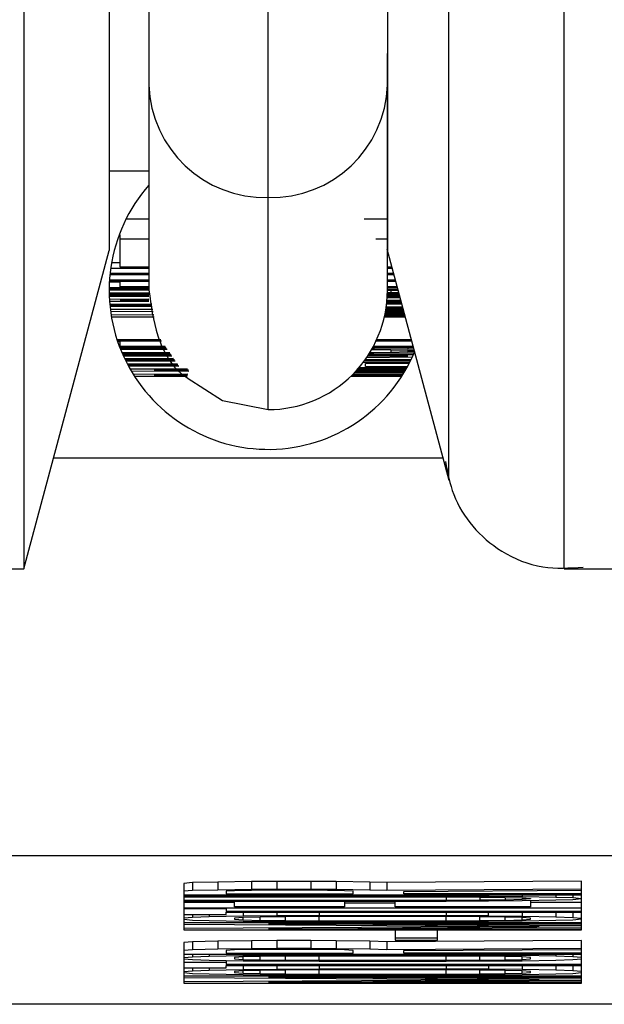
# Model space of a CAD drawing. Header units: inches. Extents: x 170 to 312, y 215 to 248.
# Tile 194 of 256: x 201.164 to 201.1821, y 242.9916 to 243.0221. Entities that reach past the tile are written whole.
import ezdxf

# ---------------------------------------------------------------- set-up
doc = ezdxf.new("R2010")
doc.units = ezdxf.units.IN
doc.header["$LTSCALE"] = 0.25
doc.header["$MEASUREMENT"] = 0
doc.layers.add('STANDARD MOTOR LH', color=7, linetype='Continuous')

msp = doc.modelspace()

# ---------------------------------------------------------------- linework, layer by layer
at = {"layer": 'STANDARD MOTOR LH'}
for p, q in [((201.1680432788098, 243.024956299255), (201.1680432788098, 243.0137352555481)), ((201.1754251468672, 243.0137352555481), (201.1754251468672, 243.0210608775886)), ((201.166812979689, 243.0174259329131), (201.1680432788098, 243.0174259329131)), ((201.1717341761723, 243.0100439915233), (201.1717341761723, 243.016608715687)), ((201.1680432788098, 243.0159311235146), (201.1673294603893, 243.0159311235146)), ((201.1754251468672, 243.0159311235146), (201.174701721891, 243.0159311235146)), ((201.167153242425, 243.015451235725), (201.1671213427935, 243.015451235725)), ((201.167153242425, 243.0144521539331), (201.167153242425, 243.015451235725)), ((201.1680432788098, 243.0153133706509), (201.167153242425, 243.0153133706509)), ((201.1754251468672, 243.0153133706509), (201.1750712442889, 243.0153133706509)), ((201.1641755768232, 243.0051230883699), (201.1668129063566, 243.0149654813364)), ((201.1754112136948, 243.0150171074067), (201.1773293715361, 243.0078586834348)), ((201.167153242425, 243.0145900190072), (201.1668875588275, 243.0145900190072)), ((201.1668370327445, 243.0142227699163), (201.1680432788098, 243.0142227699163)), ((201.1680432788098, 243.0142503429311), (201.1668398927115, 243.0142503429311)), ((201.1668613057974, 243.0144245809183), (201.1680432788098, 243.0144245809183)), ((201.1680432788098, 243.0144521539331), (201.167153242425, 243.0144521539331)), ((201.1755626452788, 243.0144521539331), (201.1754251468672, 243.0144521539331)), ((201.1754251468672, 243.0144245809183), (201.1755699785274, 243.0144245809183)), ((201.1756167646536, 243.0142503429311), (201.1754251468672, 243.0142503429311)), ((201.1754251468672, 243.0142227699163), (201.1756240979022, 243.0142227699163)), ((201.167153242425, 243.0139839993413), (201.1668192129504, 243.0139839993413)), ((201.1668211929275, 243.0140209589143), (201.1680432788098, 243.0140209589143)), ((201.1680432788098, 243.0140485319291), (201.1668228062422, 243.0140485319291)), ((201.167153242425, 243.0138461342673), (201.167153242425, 243.0140209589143)), ((201.1756708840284, 243.0140485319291), (201.1754119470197, 243.0140485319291)), ((201.1754141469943, 243.0140209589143), (201.1756782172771, 243.0140209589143)), ((201.166812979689, 243.0137546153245), (201.1680432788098, 243.0137546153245)), ((201.1680432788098, 243.0137821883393), (201.166813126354, 243.0137821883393)), ((201.1668136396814, 243.0138191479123), (201.1680432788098, 243.0138191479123)), ((201.1680432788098, 243.0136443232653), (201.1668137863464, 243.0136443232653)), ((201.1668143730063, 243.0136167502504), (201.1680432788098, 243.0136167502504)), ((201.1680432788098, 243.0135803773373), (201.1668153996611, 243.0135803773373)), ((201.1680432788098, 243.0138461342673), (201.167153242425, 243.0138461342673)), ((201.1757962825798, 243.0135803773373), (201.1754218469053, 243.0135803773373)), ((201.1757833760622, 243.0136284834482), (201.1754235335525, 243.0136249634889)), ((201.1755298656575, 243.0136584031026), (201.1754243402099, 243.0136572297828)), ((201.1757249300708, 243.0138461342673), (201.1754251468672, 243.0138461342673)), ((201.1754251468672, 243.0138185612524), (201.1757323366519, 243.0138185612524)), ((201.1754251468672, 243.0137739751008), (201.1757451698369, 243.0137710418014)), ((201.1754251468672, 243.0137422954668), (201.1755298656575, 243.0137405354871)), ((201.1755298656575, 243.0137405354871), (201.1757548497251, 243.0137346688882)), ((201.1755298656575, 243.0137405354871), (201.1755298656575, 243.0136584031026)), ((201.1757736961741, 243.0136648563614), (201.1755298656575, 243.0136584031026)), ((201.1668163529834, 243.0135528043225), (201.1680432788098, 243.0135528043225)), ((201.1680432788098, 243.0134648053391), (201.1668211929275, 243.0134513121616)), ((201.1668246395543, 243.0133967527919), (201.1680432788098, 243.0133967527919)), ((201.1681290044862, 243.0133017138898), (201.1668328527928, 243.0132940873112)), ((201.1681339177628, 243.0132770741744), (201.1668351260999, 243.0132694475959)), ((201.1668353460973, 243.0132671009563), (201.1681373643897, 243.0132594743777)), ((201.167153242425, 243.0134243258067), (201.1680432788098, 243.0134337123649)), ((201.1680432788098, 243.0134243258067), (201.167153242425, 243.0134243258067)), ((201.1754014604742, 243.0133175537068), (201.1758658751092, 243.0133204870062)), ((201.1758585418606, 243.0133474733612), (201.1754044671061, 243.0133451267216)), ((201.1754096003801, 243.0133967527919), (201.175845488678, 243.0133967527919)), ((201.175838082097, 243.0134243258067), (201.1754120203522, 243.0134243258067)), ((201.1754184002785, 243.0135123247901), (201.1758132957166, 243.0135164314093)), ((201.1758044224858, 243.013549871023), (201.1754203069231, 243.0135457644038)), ((201.1754206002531, 243.0135528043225), (201.1758036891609, 243.0135528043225)), ((201.1668377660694, 243.0132424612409), (201.1681422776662, 243.0132342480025)), ((201.1681610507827, 243.0131397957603), (201.1668492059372, 243.0131397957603)), ((201.166855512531, 243.0130905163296), (201.168172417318, 243.0130823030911)), ((201.1681932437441, 243.012976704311), (201.1668731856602, 243.0129684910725)), ((201.1753500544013, 243.0129943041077), (201.175952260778, 243.0129984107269)), ((201.1759449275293, 243.0130253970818), (201.1753555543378, 243.0130218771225)), ((201.1753585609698, 243.0130371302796), (201.1759428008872, 243.0130336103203)), ((201.1759354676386, 243.0130605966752), (201.1753636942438, 243.0130647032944)), ((201.1753722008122, 243.0131122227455), (201.1759217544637, 243.0131122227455)), ((201.1759143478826, 243.0131397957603), (201.1753767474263, 243.0131397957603)), ((201.1753848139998, 243.0131914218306), (201.1759013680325, 243.0131879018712)), ((201.1758940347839, 243.013215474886), (201.1753887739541, 243.0132184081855)), ((201.1668811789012, 243.0129192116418), (201.1682046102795, 243.0129192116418)), ((201.1753338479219, 243.0129192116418), (201.175973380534, 243.0129192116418)), ((201.1759659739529, 243.0129467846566), (201.1753400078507, 243.0129467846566)), ((201.1684084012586, 243.0122034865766), (201.1670577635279, 243.0122034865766)), ((201.1670668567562, 243.0121759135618), (201.1684273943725, 243.0121759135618)), ((201.167153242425, 243.0121389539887), (201.1670793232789, 243.0121389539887)), ((201.167153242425, 243.0120010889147), (201.167153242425, 243.0121759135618)), ((201.1750795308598, 243.0121759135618), (201.176172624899, 243.0121759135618)), ((201.1761652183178, 243.0122034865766), (201.1750922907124, 243.0122034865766)), ((201.1671393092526, 243.0119735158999), (201.1685666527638, 243.0119735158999)), ((201.1685476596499, 243.0120010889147), (201.167153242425, 243.0120010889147)), ((201.168592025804, 243.0119371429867), (201.1671536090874, 243.0119371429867)), ((201.1671645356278, 243.0119095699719), (201.1686110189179, 243.0119095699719)), ((201.1686869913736, 243.0117992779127), (201.1672100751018, 243.0117992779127)), ((201.1672219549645, 243.0117717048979), (201.1687059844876, 243.0117717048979)), ((201.1750062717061, 243.011776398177), (201.1748622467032, 243.0117758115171)), ((201.1755298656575, 243.0118133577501), (201.1748805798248, 243.0118057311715)), ((201.1749381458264, 243.0119025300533), (201.1755298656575, 243.0118954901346)), ((201.1749550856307, 243.0119324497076), (201.1750062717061, 243.0119324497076)), ((201.174977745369, 243.0119735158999), (201.1762267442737, 243.0119735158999)), ((201.1762193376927, 243.0120010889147), (201.1749925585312, 243.0120010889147)), ((201.1750062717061, 243.0119735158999), (201.1750062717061, 243.0119324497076)), ((201.1750062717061, 243.0119324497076), (201.1760533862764, 243.0119230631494)), ((201.1760533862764, 243.0117857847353), (201.1750062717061, 243.011776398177)), ((201.1755298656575, 243.0118954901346), (201.1760533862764, 243.0118819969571)), ((201.1755298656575, 243.0118954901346), (201.1755298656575, 243.0118133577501)), ((201.1760533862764, 243.0118268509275), (201.1755298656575, 243.0118133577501)), ((201.1760533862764, 243.0119735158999), (201.1760533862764, 243.0119230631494)), ((201.1760533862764, 243.0119230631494), (201.1762411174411, 243.01192012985)), ((201.1760533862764, 243.0118819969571), (201.1762551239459, 243.0118679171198)), ((201.1760533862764, 243.0118819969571), (201.1760533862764, 243.0118268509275)), ((201.1762621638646, 243.0118415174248), (201.1760533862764, 243.0118268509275)), ((201.1762538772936, 243.0117893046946), (201.1760533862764, 243.0117857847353)), ((201.1687312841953, 243.0117353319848), (201.167238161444, 243.0117353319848)), ((201.1672504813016, 243.0117077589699), (201.1687502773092, 243.0117077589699)), ((201.1688050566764, 243.011627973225), (201.1672952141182, 243.0116115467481)), ((201.1673101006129, 243.0115810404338), (201.1688265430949, 243.0115968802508)), ((201.1688388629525, 243.0115792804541), (201.1673109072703, 243.0115792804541)), ((201.1673244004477, 243.0115517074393), (201.1688578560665, 243.0115517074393)), ((201.1689201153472, 243.0114613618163), (201.1673751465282, 243.0114519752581)), ((201.1761201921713, 243.0115041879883), (201.1746680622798, 243.0114953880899)), ((201.1747099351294, 243.0115517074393), (201.1761439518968, 243.0115517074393)), ((201.1761574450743, 243.0115792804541), (201.1747299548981, 243.0115792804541)), ((201.1747445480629, 243.0114689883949), (201.176106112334, 243.0114766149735)), ((201.1747445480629, 243.0113768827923), (201.1747445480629, 243.0114689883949)), ((201.1747870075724, 243.0116608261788), (201.1762033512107, 243.011675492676)), ((201.1760533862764, 243.0117077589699), (201.1748093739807, 243.0116936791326)), ((201.1748183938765, 243.0117077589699), (201.1760533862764, 243.0117077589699)), ((201.1762301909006, 243.0117353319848), (201.1748362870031, 243.0117353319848)), ((201.1689372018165, 243.011436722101), (201.1673881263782, 243.0114273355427)), ((201.1673928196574, 243.0114185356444), (201.1689559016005, 243.0114091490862)), ((201.1674061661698, 243.011393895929), (201.1689731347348, 243.0113845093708)), ((201.1692369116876, 243.0112947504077), (201.1674613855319, 243.0112947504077)), ((201.1674922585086, 243.0112413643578), (201.1692746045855, 243.0112302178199)), ((201.1692482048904, 243.0111386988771), (201.1675610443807, 243.0111281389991)), ((201.1682002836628, 243.0112671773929), (201.1692560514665, 243.0112671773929)), ((201.169263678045, 243.0112601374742), (201.1682002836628, 243.0112671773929)), ((201.1743613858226, 243.0111428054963), (201.1759229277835, 243.0111527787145)), ((201.1759396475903, 243.0111803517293), (201.1743887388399, 243.0111703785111)), ((201.1744147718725, 243.011197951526), (201.1759444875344, 243.0111879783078)), ((201.1759608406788, 243.0112155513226), (201.1744407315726, 243.0112255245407)), ((201.1744785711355, 243.0112671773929), (201.1759911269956, 243.0112671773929)), ((201.1760069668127, 243.0112947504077), (201.1745030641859, 243.0112947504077)), ((201.1745519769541, 243.0113510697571), (201.1760338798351, 243.0113422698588)), ((201.1760489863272, 243.0113692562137), (201.1747445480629, 243.0113768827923)), ((201.1675950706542, 243.0110741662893), (201.1692307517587, 243.0110741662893)), ((201.1682002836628, 243.0111017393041), (201.1692400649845, 243.0111087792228)), ((201.1692383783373, 243.0111017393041), (201.1682002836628, 243.0111017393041)), ((201.1742920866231, 243.0110741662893), (201.1758732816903, 243.0110741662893)), ((201.175890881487, 243.0111017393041), (201.1743203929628, 243.0111017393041)), ((201.1771455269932, 243.0085444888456), (201.1650924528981, 243.0085444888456)), ((201.1559860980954, 243.0051230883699), (201.1641755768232, 243.0051230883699)), ((201.1808945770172, 243.0051230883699), (201.1828194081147, 243.0051225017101)), ((201.1911397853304, 242.9962445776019), (201.1523284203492, 242.9962445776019)), ((201.1693876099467, 242.9954115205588), (201.169125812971, 242.9953886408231)), ((201.169125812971, 242.9953886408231), (201.169125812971, 242.9939495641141)), ((201.1701729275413, 242.9954297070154), (201.1693876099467, 242.9954115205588)), ((201.1693876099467, 242.9954115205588), (201.1693876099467, 242.9951651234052)), ((201.1712199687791, 242.9954432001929), (201.1701729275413, 242.9954297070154)), ((201.1701729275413, 242.9954297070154), (201.1701729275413, 242.9951833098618)), ((201.1720052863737, 242.995447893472), (201.1712199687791, 242.9954432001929)), ((201.1712199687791, 242.9954432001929), (201.1712199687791, 242.9951973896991)), ((201.1730523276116, 242.995447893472), (201.1720052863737, 242.995447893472)), ((201.1720052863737, 242.995447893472), (201.1720052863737, 242.9952014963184)), ((201.1738376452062, 242.9954432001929), (201.1730523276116, 242.995447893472)), ((201.1730523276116, 242.995447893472), (201.1730523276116, 242.9952014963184)), ((201.1748847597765, 242.9954297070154), (201.1738376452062, 242.9954432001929)), ((201.1738376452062, 242.9954432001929), (201.1738376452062, 242.9951973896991)), ((201.1754082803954, 242.9954115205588), (201.1748847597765, 242.9954297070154)), ((201.1748847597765, 242.9954297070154), (201.1748847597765, 242.9951833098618)), ((201.1814289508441, 242.9954520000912), (201.1754082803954, 242.9954115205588)), ((201.1754082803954, 242.9954115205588), (201.1754082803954, 242.9951651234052)), ((201.1814289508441, 242.9939489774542), (201.1814289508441, 242.9954520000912)), ((201.1693876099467, 242.9951651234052), (201.169125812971, 242.9951428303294)), ((201.169125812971, 242.9950331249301), (201.1814289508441, 242.9950331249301)), ((201.1772406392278, 242.9949967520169), (201.169125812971, 242.9949967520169)), ((201.1701729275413, 242.9951833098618), (201.1693876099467, 242.9951651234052)), ((201.1712199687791, 242.9951973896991), (201.1701729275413, 242.9951833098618)), ((201.1706964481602, 242.995161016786), (201.1704346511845, 242.9951469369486)), ((201.1704346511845, 242.9951469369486), (201.1704346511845, 242.9950606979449)), ((201.1704346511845, 242.9950606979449), (201.1743611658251, 242.9950606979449)), ((201.1712199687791, 242.9951698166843), (201.1706964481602, 242.995161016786)), ((201.1720052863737, 242.9952014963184), (201.1712199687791, 242.9951973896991)), ((201.1720052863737, 242.9951745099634), (201.1712199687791, 242.9951698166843)), ((201.1730523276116, 242.9952014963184), (201.1720052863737, 242.9952014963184)), ((201.1727906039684, 242.9951745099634), (201.1720052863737, 242.9951745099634)), ((201.173575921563, 242.9951698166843), (201.1727906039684, 242.9951745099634)), ((201.1738376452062, 242.9951973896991), (201.1730523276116, 242.9952014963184)), ((201.1740994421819, 242.995161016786), (201.173575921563, 242.9951698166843)), ((201.1748847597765, 242.9951833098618), (201.1738376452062, 242.9951973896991)), ((201.1743611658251, 242.9951469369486), (201.1740994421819, 242.995161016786)), ((201.1743611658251, 242.9950606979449), (201.1743611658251, 242.9951469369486)), ((201.1754082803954, 242.9951651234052), (201.1748847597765, 242.9951833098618)), ((201.1814289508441, 242.9952061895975), (201.1754082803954, 242.9951651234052)), ((201.1759318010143, 242.9951381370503), (201.1814289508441, 242.9951745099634)), ((201.1759318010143, 242.9950606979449), (201.1759318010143, 242.9951381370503)), ((201.1814289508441, 242.9950606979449), (201.1759318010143, 242.9950606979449)), ((201.1772406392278, 242.9949967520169), (201.1772406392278, 242.9950331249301)), ((201.1772406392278, 242.9949967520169), (201.1785494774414, 242.9949920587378)), ((201.1785494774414, 242.9950331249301), (201.1785494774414, 242.9949920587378)), ((201.1785494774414, 242.9949920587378), (201.1795965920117, 242.9949832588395)), ((201.1795965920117, 242.9950331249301), (201.1795965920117, 242.9949832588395)), ((201.1806436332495, 242.9950331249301), (201.1806436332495, 242.9949650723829)), ((201.1811672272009, 242.9950331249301), (201.1811672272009, 242.9949468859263)), ((201.169125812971, 242.994969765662), (201.1772406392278, 242.9949691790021)), ((201.1772406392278, 242.9948600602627), (201.169125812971, 242.9948600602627)), ((201.169125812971, 242.9948330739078), (201.1772406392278, 242.9948330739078)), ((201.1706964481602, 242.9947967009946), (201.169125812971, 242.9947967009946)), ((201.1706964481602, 242.9946600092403), (201.1706964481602, 242.9948330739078)), ((201.1740994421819, 242.9948330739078), (201.1740994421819, 242.9946600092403)), ((201.1756700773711, 242.9947779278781), (201.1740994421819, 242.9947779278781)), ((201.1756700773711, 242.9946600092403), (201.1756700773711, 242.9948330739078)), ((201.1772406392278, 242.9949691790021), (201.1782877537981, 242.9949650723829)), ((201.1772406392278, 242.9949691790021), (201.1772406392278, 242.9948600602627)), ((201.1782877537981, 242.9948647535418), (201.1772406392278, 242.9948600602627)), ((201.1785494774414, 242.994837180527), (201.1772406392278, 242.9948330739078)), ((201.1782877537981, 242.9949650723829), (201.1790730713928, 242.9949556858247)), ((201.1782877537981, 242.9949650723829), (201.1782877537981, 242.9948647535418)), ((201.1790730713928, 242.9948735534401), (201.1782877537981, 242.9948647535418)), ((201.1795965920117, 242.9948465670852), (201.1785494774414, 242.994837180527)), ((201.1790730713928, 242.9949556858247), (201.1795965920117, 242.9949421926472)), ((201.1790730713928, 242.9949556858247), (201.1790730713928, 242.9948735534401)), ((201.1795965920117, 242.9948876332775), (201.1790730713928, 242.9948735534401)), ((201.1795965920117, 242.9949832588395), (201.1806436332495, 242.9949650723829)), ((201.1795965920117, 242.9949421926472), (201.1798583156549, 242.9949240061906)), ((201.1795965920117, 242.9949421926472), (201.1795965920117, 242.9948876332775)), ((201.1798583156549, 242.994905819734), (201.1795965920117, 242.9948876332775)), ((201.1806436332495, 242.9948647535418), (201.1795965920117, 242.9948465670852)), ((201.1798583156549, 242.9949240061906), (201.1798583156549, 242.994905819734)), ((201.1798583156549, 242.9948512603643), (201.1798583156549, 242.9946600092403)), ((201.1814289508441, 242.9947961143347), (201.1798583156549, 242.9947961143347)), ((201.1806436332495, 242.9949650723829), (201.1811672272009, 242.9949468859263)), ((201.1811672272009, 242.9948829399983), (201.1806436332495, 242.9948647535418)), ((201.1811672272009, 242.9949468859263), (201.1814289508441, 242.9949240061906)), ((201.1814289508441, 242.994905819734), (201.1811672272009, 242.9948829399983)), ((201.169125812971, 242.9946324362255), (201.1814289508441, 242.9946324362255)), ((201.1704346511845, 242.9945960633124), (201.169125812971, 242.9945960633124)), ((201.169125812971, 242.994422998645), (201.1704346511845, 242.994422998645)), ((201.1693876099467, 242.994422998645), (201.1693876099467, 242.9943361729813)), ((201.1699111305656, 242.994422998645), (201.1699111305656, 242.9943543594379)), ((201.1704346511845, 242.9946324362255), (201.1704346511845, 242.9945233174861)), ((201.1814289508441, 242.9945233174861), (201.1704346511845, 242.9945233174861)), ((201.1704346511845, 242.9944957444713), (201.1814289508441, 242.9944957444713)), ((201.1704346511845, 242.994422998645), (201.1704346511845, 242.9944957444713)), ((201.1740994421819, 242.9946600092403), (201.1706964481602, 242.9946600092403)), ((201.1709581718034, 242.9944957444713), (201.1709581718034, 242.9943731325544)), ((201.1720052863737, 242.9943819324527), (201.1709581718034, 242.9943731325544)), ((201.1720052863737, 242.9944957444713), (201.1720052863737, 242.9943819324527)), ((201.1733141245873, 242.9943866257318), (201.1720052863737, 242.9943819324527)), ((201.1733141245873, 242.9944957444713), (201.1733141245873, 242.9943866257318)), ((201.1772406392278, 242.9943866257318), (201.1733141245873, 242.9943866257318)), ((201.1798583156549, 242.9946600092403), (201.1756700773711, 242.9946600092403)), ((201.1772406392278, 242.9944957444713), (201.1772406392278, 242.9943866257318)), ((201.1785494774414, 242.9943819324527), (201.1772406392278, 242.9943866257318)), ((201.1785494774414, 242.9943819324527), (201.1785494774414, 242.9944957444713)), ((201.1785494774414, 242.9943819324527), (201.1795965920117, 242.9943725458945)), ((201.1795965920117, 242.9944957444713), (201.1795965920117, 242.9943725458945)), ((201.1806436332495, 242.9944957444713), (201.1806436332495, 242.9943543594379)), ((201.1811672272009, 242.9944957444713), (201.1811672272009, 242.9943361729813)), ((201.1693876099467, 242.9943361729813), (201.169125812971, 242.9943138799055)), ((201.169125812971, 242.9942775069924), (201.1693876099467, 242.9942546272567)), ((201.1814289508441, 242.994167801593), (201.169125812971, 242.994167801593)), ((201.169125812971, 242.9941267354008), (201.1801201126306, 242.9940586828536)), ((201.1699111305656, 242.9943543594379), (201.1693876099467, 242.9943361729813)), ((201.1693876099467, 242.9942546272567), (201.1699111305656, 242.9942364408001)), ((201.1709581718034, 242.9943731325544), (201.1699111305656, 242.9943543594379)), ((201.1699111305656, 242.9942364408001), (201.1709581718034, 242.9942182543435)), ((201.1709581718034, 242.9943320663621), (201.1706964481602, 242.9943138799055)), ((201.1706964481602, 242.9943138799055), (201.1706964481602, 242.9942769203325)), ((201.1706964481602, 242.9942769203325), (201.1709581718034, 242.9942587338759)), ((201.1714817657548, 242.9943455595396), (201.1709581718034, 242.9943320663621)), ((201.1709581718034, 242.9942587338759), (201.1709581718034, 242.9943320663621)), ((201.1709581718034, 242.9942587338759), (201.1714817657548, 242.9942452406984)), ((201.1709581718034, 242.9942182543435), (201.1720052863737, 242.9942088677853)), ((201.172267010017, 242.9943543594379), (201.1714817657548, 242.9943455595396)), ((201.1714817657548, 242.9942452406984), (201.1714817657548, 242.9943455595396)), ((201.1714817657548, 242.9942452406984), (201.172267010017, 242.9942364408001)), ((201.171743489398, 242.9941408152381), (201.1814289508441, 242.9941402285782)), ((201.1814289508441, 242.9940768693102), (201.171743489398, 242.9941408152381)), ((201.1720052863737, 242.9942088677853), (201.1733141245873, 242.9942041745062)), ((201.1733141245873, 242.994359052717), (201.172267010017, 242.9943543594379)), ((201.172267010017, 242.9942364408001), (201.172267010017, 242.9943543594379)), ((201.172267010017, 242.9942364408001), (201.1733141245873, 242.994231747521)), ((201.1772406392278, 242.994359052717), (201.1733141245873, 242.994359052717)), ((201.1733141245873, 242.994231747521), (201.1733141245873, 242.994359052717)), ((201.1733141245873, 242.994231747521), (201.1772406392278, 242.994231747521)), ((201.1733141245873, 242.9942041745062), (201.1772406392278, 242.9942041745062)), ((201.1782877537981, 242.9943543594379), (201.1772406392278, 242.994359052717)), ((201.1772406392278, 242.994231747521), (201.1772406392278, 242.994359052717)), ((201.1772406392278, 242.994231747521), (201.1782877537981, 242.9942364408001)), ((201.1785494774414, 242.9942088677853), (201.1772406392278, 242.9942041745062)), ((201.1790730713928, 242.9943455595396), (201.1782877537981, 242.9943543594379)), ((201.1782877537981, 242.9942364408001), (201.1782877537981, 242.9943543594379)), ((201.1782877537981, 242.9942364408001), (201.1790730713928, 242.9942452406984)), ((201.1795965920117, 242.9942176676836), (201.1785494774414, 242.9942088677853)), ((201.1795965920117, 242.9943320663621), (201.1790730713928, 242.9943455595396)), ((201.1790730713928, 242.9942452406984), (201.1790730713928, 242.9943455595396)), ((201.1790730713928, 242.9942452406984), (201.1795965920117, 242.9942587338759)), ((201.1795965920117, 242.9943725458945), (201.1806436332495, 242.9943543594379)), ((201.1798583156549, 242.9943138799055), (201.1795965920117, 242.9943320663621)), ((201.1795965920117, 242.9942587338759), (201.1795965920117, 242.9943320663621)), ((201.1795965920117, 242.9942587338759), (201.1798583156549, 242.9942769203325)), ((201.1806436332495, 242.9942364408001), (201.1795965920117, 242.9942176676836)), ((201.1798583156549, 242.9942769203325), (201.1798583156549, 242.9943138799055)), ((201.1806436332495, 242.9943543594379), (201.1811672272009, 242.9943361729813)), ((201.1811672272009, 242.9942546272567), (201.1806436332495, 242.9942364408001)), ((201.1811672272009, 242.9943361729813), (201.1814289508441, 242.9943138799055)), ((201.1814289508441, 242.9942769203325), (201.1811672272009, 242.9942546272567)), ((201.1801201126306, 242.9940586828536), (201.169125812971, 242.9939900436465)), ((201.169125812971, 242.9939495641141), (201.1814289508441, 242.9939489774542)), ((201.171743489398, 242.9939765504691), (201.1814289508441, 242.994040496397)), ((201.1814289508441, 242.9939765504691), (201.171743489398, 242.9939765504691)), ((201.1769789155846, 242.9939401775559), (201.1756700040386, 242.9939401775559)), ((201.1756700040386, 242.9939401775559), (201.1756700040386, 242.9936304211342)), ((201.1769789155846, 242.9936304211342), (201.1769789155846, 242.9939401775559)), ((201.1693876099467, 242.9935805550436), (201.169125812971, 242.9935576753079)), ((201.169125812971, 242.9935576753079), (201.169125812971, 242.9923004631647)), ((201.1701728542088, 242.9935987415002), (201.1693876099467, 242.9935805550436)), ((201.1693876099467, 242.9935805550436), (201.1693876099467, 242.99333415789)), ((201.1712199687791, 242.9936122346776), (201.1701728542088, 242.9935987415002)), ((201.1701728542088, 242.9935987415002), (201.1701728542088, 242.9933529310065)), ((201.1720052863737, 242.9936169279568), (201.1712199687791, 242.9936122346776)), ((201.1712199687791, 242.9936122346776), (201.1712199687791, 242.9933664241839)), ((201.1730523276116, 242.9936169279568), (201.1720052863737, 242.9936169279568)), ((201.1720052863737, 242.9936169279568), (201.1720052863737, 242.9933711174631)), ((201.1738376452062, 242.9936122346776), (201.1730523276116, 242.9936169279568)), ((201.1730523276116, 242.9936169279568), (201.1730523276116, 242.9933711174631)), ((201.1748847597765, 242.9935987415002), (201.1738376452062, 242.9936122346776)), ((201.1738376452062, 242.9936122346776), (201.1738376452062, 242.9933664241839)), ((201.1754082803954, 242.9935805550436), (201.1748847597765, 242.9935987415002)), ((201.1748847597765, 242.9935987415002), (201.1748847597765, 242.9933523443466)), ((201.1814289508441, 242.9936216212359), (201.1754082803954, 242.9935805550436)), ((201.1754082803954, 242.9935805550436), (201.1754082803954, 242.99333415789)), ((201.1769789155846, 242.9936943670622), (201.1756700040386, 242.9936943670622)), ((201.1756700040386, 242.9936304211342), (201.1769789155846, 242.9936304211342)), ((201.1814289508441, 242.9923004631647), (201.1814289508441, 242.9936216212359)), ((201.1693876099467, 242.99333415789), (201.169125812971, 242.9933118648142)), ((201.169125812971, 242.9932021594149), (201.1814289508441, 242.9932021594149)), ((201.1701728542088, 242.9933529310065), (201.1693876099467, 242.99333415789)), ((201.1693876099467, 242.9932021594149), (201.1693876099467, 242.9931159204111)), ((201.1699111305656, 242.9932021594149), (201.1699111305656, 242.9931341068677)), ((201.1712199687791, 242.9933664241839), (201.1701728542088, 242.9933529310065)), ((201.1706964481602, 242.9933300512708), (201.1704346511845, 242.9933159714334)), ((201.1704346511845, 242.9933159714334), (201.1704346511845, 242.9932297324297)), ((201.1704346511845, 242.9932297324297), (201.1743611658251, 242.9932297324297)), ((201.1712199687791, 242.9933388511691), (201.1706964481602, 242.9933300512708)), ((201.1709581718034, 242.9932021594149), (201.1709581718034, 242.9931522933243)), ((201.1720052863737, 242.9933711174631), (201.1712199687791, 242.9933664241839)), ((201.1720052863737, 242.9933435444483), (201.1712199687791, 242.9933388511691)), ((201.1730523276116, 242.9933711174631), (201.1720052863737, 242.9933711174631)), ((201.1727906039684, 242.9933435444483), (201.1720052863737, 242.9933435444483)), ((201.1720052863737, 242.9932021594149), (201.1720052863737, 242.9931610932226)), ((201.1720052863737, 242.9931610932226), (201.1733141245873, 242.9931657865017)), ((201.1735758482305, 242.9933388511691), (201.1727906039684, 242.9933435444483)), ((201.1738376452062, 242.9933664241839), (201.1730523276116, 242.9933711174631)), ((201.1733141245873, 242.9932021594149), (201.1733141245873, 242.9931657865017)), ((201.1772406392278, 242.9931657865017), (201.1733141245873, 242.9931657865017)), ((201.1740994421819, 242.9933300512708), (201.1735758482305, 242.9933388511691)), ((201.1748847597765, 242.9933523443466), (201.1738376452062, 242.9933664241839)), ((201.1743611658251, 242.9933159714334), (201.1740994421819, 242.9933300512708)), ((201.1743611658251, 242.9932297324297), (201.1743611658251, 242.9933159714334)), ((201.1754082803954, 242.99333415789), (201.1748847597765, 242.9933523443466)), ((201.1814289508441, 242.9933752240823), (201.1754082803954, 242.99333415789)), ((201.1759318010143, 242.9933071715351), (201.1814289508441, 242.9933435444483)), ((201.1759318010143, 242.9932297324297), (201.1759318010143, 242.9933071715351)), ((201.1814289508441, 242.9932297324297), (201.1759318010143, 242.9932297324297)), ((201.1772406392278, 242.9932021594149), (201.1772406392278, 242.9931657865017)), ((201.1785494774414, 242.9931610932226), (201.1772406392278, 242.9931657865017)), ((201.1785494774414, 242.9932021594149), (201.1785494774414, 242.9931610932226)), ((201.1795965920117, 242.9932021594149), (201.1795965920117, 242.9931522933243)), ((201.1806436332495, 242.9932021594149), (201.1806436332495, 242.9931341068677)), ((201.1811671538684, 242.9932021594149), (201.1811671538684, 242.9931159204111)), ((201.169125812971, 242.9930930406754), (201.1693876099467, 242.9931159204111)), ((201.169125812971, 242.9930566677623), (201.1693876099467, 242.9930337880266)), ((201.169125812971, 242.9929475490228), (201.1704346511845, 242.9929475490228)), ((201.1693876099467, 242.9931159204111), (201.1699111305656, 242.9931341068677)), ((201.1693876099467, 242.9930337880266), (201.1699111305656, 242.99301560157)), ((201.1699111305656, 242.9931341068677), (201.1709581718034, 242.9931522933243)), ((201.1699111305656, 242.99301560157), (201.1709581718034, 242.9929974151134)), ((201.1704346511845, 242.9930068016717), (201.1704346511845, 242.9928742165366)), ((201.1814289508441, 242.9928742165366), (201.1704346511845, 242.9928742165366)), ((201.1709581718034, 242.993111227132), (201.1706964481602, 242.9930930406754)), ((201.1706964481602, 242.9930930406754), (201.1706964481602, 242.9930566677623)), ((201.1706964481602, 242.9930566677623), (201.1709581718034, 242.9930384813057)), ((201.1709581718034, 242.9931522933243), (201.1720052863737, 242.9931610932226)), ((201.1714816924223, 242.9931247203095), (201.1709581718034, 242.993111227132)), ((201.1709581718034, 242.9930384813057), (201.1709581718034, 242.993111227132)), ((201.1709581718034, 242.9930384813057), (201.1714816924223, 242.9930249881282)), ((201.1709581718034, 242.9929974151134), (201.1720052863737, 242.9929880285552)), ((201.172267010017, 242.9931341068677), (201.1714816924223, 242.9931247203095)), ((201.1714816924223, 242.9930249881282), (201.1714816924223, 242.9931247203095)), ((201.1714816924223, 242.9930249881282), (201.172267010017, 242.99301560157)), ((201.1720052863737, 242.9929880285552), (201.1733141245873, 242.992983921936)), ((201.1733141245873, 242.9931388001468), (201.172267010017, 242.9931341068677)), ((201.172267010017, 242.99301560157), (201.172267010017, 242.9931341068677)), ((201.172267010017, 242.99301560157), (201.1733141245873, 242.9930109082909)), ((201.1772406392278, 242.9931388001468), (201.1733141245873, 242.9931388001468)), ((201.1733141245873, 242.9930109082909), (201.1733141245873, 242.9931388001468)), ((201.1733141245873, 242.9930109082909), (201.1772406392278, 242.9930109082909)), ((201.1733141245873, 242.992983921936), (201.1772406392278, 242.992983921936)), ((201.1782877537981, 242.9931341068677), (201.1772406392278, 242.9931388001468)), ((201.1772406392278, 242.9930109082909), (201.1772406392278, 242.9931388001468)), ((201.1772406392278, 242.9930109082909), (201.1782877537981, 242.99301560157)), ((201.1772406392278, 242.992983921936), (201.1785494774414, 242.9929880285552)), ((201.1790729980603, 242.9931247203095), (201.1782877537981, 242.9931341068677)), ((201.1782877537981, 242.99301560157), (201.1782877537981, 242.9931341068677)), ((201.1782877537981, 242.99301560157), (201.1790729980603, 242.9930244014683)), ((201.1795965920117, 242.9931522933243), (201.1785494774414, 242.9931610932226)), ((201.1785494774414, 242.9929880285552), (201.1795965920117, 242.9929974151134)), ((201.1795965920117, 242.993111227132), (201.1790729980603, 242.9931247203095)), ((201.1790729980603, 242.9930244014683), (201.1790729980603, 242.9931247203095)), ((201.1790729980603, 242.9930244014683), (201.1795965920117, 242.9930384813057)), ((201.1806436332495, 242.9931341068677), (201.1795965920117, 242.9931522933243)), ((201.1798583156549, 242.9930930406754), (201.1795965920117, 242.993111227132)), ((201.1795965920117, 242.9930384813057), (201.1795965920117, 242.993111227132)), ((201.1795965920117, 242.9930384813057), (201.1798583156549, 242.9930566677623)), ((201.1795965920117, 242.9929974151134), (201.1806436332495, 242.99301560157)), ((201.1798583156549, 242.9930566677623), (201.1798583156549, 242.9930930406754)), ((201.1811671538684, 242.9931159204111), (201.1806436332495, 242.9931341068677)), ((201.1806436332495, 242.99301560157), (201.1811671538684, 242.9930337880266)), ((201.1814289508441, 242.9930930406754), (201.1811671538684, 242.9931159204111)), ((201.1811671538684, 242.9930337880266), (201.1814289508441, 242.9930566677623)), ((201.169125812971, 242.9927744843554), (201.1704346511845, 242.9927744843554)), ((201.169125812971, 242.9926647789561), (201.1693875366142, 242.9926876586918)), ((201.169125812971, 242.9926284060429), (201.1693875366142, 242.9926055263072)), ((201.1693875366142, 242.9927744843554), (201.1693875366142, 242.9926876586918)), ((201.1693875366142, 242.9926876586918), (201.1699111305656, 242.9927058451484)), ((201.1693875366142, 242.9926055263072), (201.1699111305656, 242.9925873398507)), ((201.1699111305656, 242.9927744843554), (201.1699111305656, 242.9927058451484)), ((201.1699111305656, 242.9927058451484), (201.1709581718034, 242.9927240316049)), ((201.1699111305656, 242.9925873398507), (201.1709581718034, 242.9925691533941)), ((201.1704346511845, 242.9928472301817), (201.1814289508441, 242.9928472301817)), ((201.1704346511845, 242.9927744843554), (201.1704346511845, 242.9928472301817)), ((201.1709581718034, 242.9926829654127), (201.1706964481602, 242.9926647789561)), ((201.1706964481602, 242.9926647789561), (201.1706964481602, 242.9926284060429)), ((201.1706964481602, 242.9926284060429), (201.1709581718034, 242.9926102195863)), ((201.1709581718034, 242.9928472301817), (201.1709581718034, 242.9927240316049)), ((201.1709581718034, 242.9927240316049), (201.1720052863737, 242.9927334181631)), ((201.1714816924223, 242.99269704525), (201.1709581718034, 242.9926829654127)), ((201.1709581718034, 242.9926102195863), (201.1709581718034, 242.9926829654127)), ((201.1709581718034, 242.9926102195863), (201.1714816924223, 242.9925967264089)), ((201.1709581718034, 242.9925691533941), (201.1720052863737, 242.9925603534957)), ((201.172267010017, 242.9927058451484), (201.1714816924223, 242.99269704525)), ((201.1714816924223, 242.9925967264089), (201.1714816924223, 242.99269704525)), ((201.1714816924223, 242.9925967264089), (201.172267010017, 242.9925873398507)), ((201.1720052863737, 242.9928472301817), (201.1720052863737, 242.9927334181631)), ((201.1720052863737, 242.9927334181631), (201.1733141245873, 242.9927375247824)), ((201.1720052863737, 242.9925603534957), (201.1733141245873, 242.9925556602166)), ((201.1733141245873, 242.9927105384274), (201.172267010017, 242.9927058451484)), ((201.172267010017, 242.9925873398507), (201.172267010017, 242.9927058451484)), ((201.172267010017, 242.9925873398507), (201.1733141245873, 242.9925832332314)), ((201.1733141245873, 242.9928472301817), (201.1733141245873, 242.9927375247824)), ((201.1772406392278, 242.9927375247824), (201.1733141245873, 242.9927375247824)), ((201.1772406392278, 242.9927105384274), (201.1733141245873, 242.9927105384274)), ((201.1733141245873, 242.9925832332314), (201.1733141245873, 242.9927105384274)), ((201.1733141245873, 242.9925832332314), (201.1772406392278, 242.9925826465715)), ((201.1733141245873, 242.9925556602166), (201.1772406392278, 242.9925556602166)), ((201.1772406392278, 242.9928472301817), (201.1772406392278, 242.9927375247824)), ((201.1785494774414, 242.9927334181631), (201.1772406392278, 242.9927375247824)), ((201.1782877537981, 242.9927058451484), (201.1772406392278, 242.9927105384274)), ((201.1772406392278, 242.9925826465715), (201.1772406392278, 242.9927105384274)), ((201.1772406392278, 242.9925826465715), (201.1782877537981, 242.9925873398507)), ((201.1772406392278, 242.9925556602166), (201.1785494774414, 242.9925603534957)), ((201.1790729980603, 242.99269704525), (201.1782877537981, 242.9927058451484)), ((201.1782877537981, 242.9925873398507), (201.1782877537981, 242.9927058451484)), ((201.1782877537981, 242.9925873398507), (201.1790729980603, 242.9925967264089)), ((201.1785494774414, 242.9928472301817), (201.1785494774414, 242.9927334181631)), ((201.1795965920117, 242.9927240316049), (201.1785494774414, 242.9927334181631)), ((201.1785494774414, 242.9925603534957), (201.1795965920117, 242.9925691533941)), ((201.1795965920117, 242.9926829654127), (201.1790729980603, 242.99269704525)), ((201.1790729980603, 242.9925967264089), (201.1790729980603, 242.99269704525)), ((201.1790729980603, 242.9925967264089), (201.1795965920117, 242.9926102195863)), ((201.1795965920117, 242.9928472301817), (201.1795965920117, 242.9927240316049)), ((201.1806436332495, 242.9927058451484), (201.1795965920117, 242.9927240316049)), ((201.1798583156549, 242.9926647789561), (201.1795965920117, 242.9926829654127)), ((201.1795965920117, 242.9926102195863), (201.1795965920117, 242.9926829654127)), ((201.1795965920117, 242.9926102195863), (201.1798583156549, 242.9926284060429)), ((201.1795965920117, 242.9925691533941), (201.1806436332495, 242.9925873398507)), ((201.1798583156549, 242.9926284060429), (201.1798583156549, 242.9926647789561)), ((201.1806436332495, 242.9928472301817), (201.1806436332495, 242.9927058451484)), ((201.1811671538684, 242.9926876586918), (201.1806436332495, 242.9927058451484)), ((201.1806436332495, 242.9925873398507), (201.1811671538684, 242.9926055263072)), ((201.1811671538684, 242.9928472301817), (201.1811671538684, 242.9926876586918)), ((201.1814289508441, 242.9926647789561), (201.1811671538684, 242.9926876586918)), ((201.1811671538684, 242.9926055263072), (201.1814289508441, 242.9926284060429)), ((201.1814289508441, 242.9925192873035), (201.169125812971, 242.9925192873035)), ((201.169125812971, 242.9924782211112), (201.1801201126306, 242.9924095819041)), ((201.1801201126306, 242.9924095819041), (201.169125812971, 242.9923415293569)), ((201.169125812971, 242.9923004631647), (201.1814289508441, 242.9923004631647)), ((201.171743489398, 242.9924917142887), (201.1814289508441, 242.9924917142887)), ((201.1814289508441, 242.9924277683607), (201.171743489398, 242.9924917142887)), ((201.171743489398, 242.9923280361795), (201.1814289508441, 242.9923913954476)), ((201.1814289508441, 242.9923280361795), (201.171743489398, 242.9923280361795)), ((201.2000464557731, 242.9916475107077), (201.143421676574, 242.9916475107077))]:
    msp.add_line(p, q, dxfattribs=at)
at = {"layer": 'STANDARD MOTOR LH', "flags": 128}
for points in [[(201.166813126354, 243.0540505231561), (201.166813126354, 243.0452013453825), (201.1668130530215, 243.0387222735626), (201.1668130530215, 243.0329524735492), (201.166812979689, 243.0279324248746), (201.166812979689, 243.017681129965), (201.1668129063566, 243.0159452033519), (201.1668129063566, 243.0149654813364)], [(201.1773293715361, 243.0078586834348), (201.1773293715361, 243.010618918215), (201.1773294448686, 243.0132512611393), (201.1773294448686, 243.0210450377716), (201.1773295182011, 243.0261548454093), (201.1773295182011, 243.038242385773)], [(201.1717341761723, 243.016608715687), (201.1717342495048, 243.0180683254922), (201.1717342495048, 243.0282369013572), (201.1717343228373, 243.031562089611), (201.1717343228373, 243.0371107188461)], [(201.1641757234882, 243.0308170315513), (201.1641757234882, 243.0245779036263), (201.1641756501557, 243.0191477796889), (201.1641756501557, 243.0108612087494), (201.1641755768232, 243.0080604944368), (201.1641755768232, 243.0051230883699)], [(201.1808945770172, 243.0051230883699), (201.1808945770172, 243.0141781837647), (201.1808946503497, 243.0185763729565), (201.1808946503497, 243.0297850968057)], [(201.1692284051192, 243.0110248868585), (201.1703217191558, 243.0103250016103), (201.1717341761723, 243.0100439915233)]]:
    msp.add_lwpolyline(points, dxfattribs=at)
at = {"layer": 'STANDARD MOTOR LH'}
for centre, radius, start, end in [((201.1716309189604, 243.0201965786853), 0.003589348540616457, 181.7678302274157, 271.6484937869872), ((201.1718375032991, 243.0201965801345), 0.00358935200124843, 268.3503913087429, 358.2321483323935), ((201.1717341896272, 243.0137361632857), 0.004921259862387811, 138.5900551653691, 337.1002917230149), ((201.1717341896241, 243.0137350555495), 0.00369094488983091, 269.9996775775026, 359.999677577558)]:
    msp.add_arc(centre, radius, start, end, dxfattribs=at)
for points, knots in [([(201.1754252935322, 243.0378933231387), (201.1754252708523, 243.034430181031), (201.1754252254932, 243.0275040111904), (201.1754251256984, 243.0203369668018), (201.1754251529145, 243.0161613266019), (201.1754251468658, 243.0145042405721), (201.1754251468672, 243.0149666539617), (201.1754251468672, 243.0149672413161)], [0, 0, 0, 0, 0.2499217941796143, 0.4998353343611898, 0.7497576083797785, 0.9996821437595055, 1, 1, 1, 1]), ([(201.1680432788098, 243.0137352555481), (201.1681057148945, 243.0132660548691), (201.1682361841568, 243.0122855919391), (201.1687679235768, 243.0113040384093), (201.1692246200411, 243.011034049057), (201.1692331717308, 243.0110289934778)], [0, 0, 0, 0, 0.4738352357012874, 0.9901475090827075, 1, 1, 1, 1]), ([(201.1772225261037, 243.0084406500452), (201.1772875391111, 243.0080928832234), (201.1774229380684, 243.007368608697), (201.1780333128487, 243.0063894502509), (201.1789724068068, 243.0055798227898), (201.1801869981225, 243.0050904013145), (201.1810642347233, 243.0051442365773), (201.1814843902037, 243.0051700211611)], [0, 0, 0, 0, 0.1760699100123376, 0.3666909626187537, 0.5638254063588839, 0.7910926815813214, 1, 1, 1, 1])]:
    msp.add_open_spline(points, degree=3, knots=knots, dxfattribs=at)

doc.saveas('drawing.dxf')
